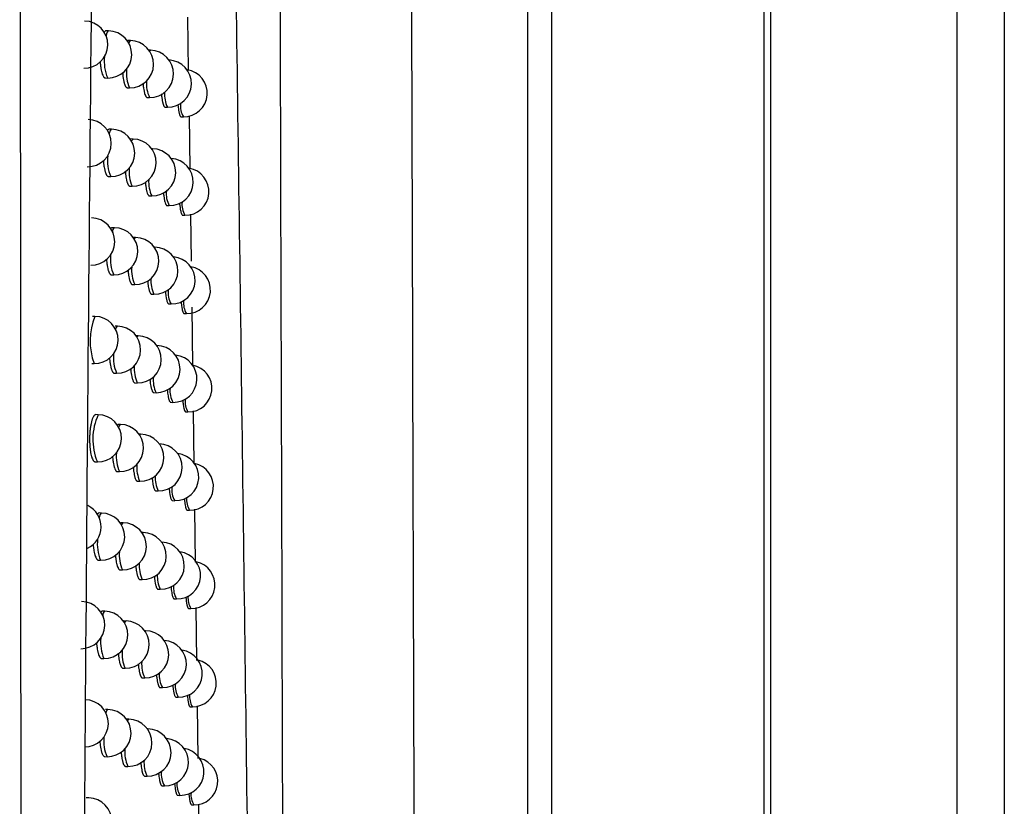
# Model space of a CAD drawing. Header units: millimetres. Extents: x -0.66 to 0.91, y -0.4 to 0.64.
# Tile 73 of 241: x 0.1877 to 0.2086, y 0.0439 to 0.0606. Entities that reach past the tile are written whole.
import ezdxf

# ---------------------------------------------------------------- set-up
doc = ezdxf.new("R2010")
doc.units = ezdxf.units.MM
doc.layers.add('FORMAT', color=7, linetype='Continuous')

msp = doc.modelspace()

# ---------------------------------------------------------------- linework, layer by layer
at = {"layer": 'FORMAT', "color": 7, "linetype": 'Continuous', "lineweight": 25}
for p, q in [((0.203614, 0.324067), (0.203614, -0.03602)), ((0.207571, -0.035976), (0.207571, 0.324024)), ((0.208571, 0.324024), (0.208571, -0.035976)), ((0.203483, 0.021911), (0.203483, 0.136136)), ((0.198474, 0.022126), (0.198474, 0.135921)), ((0.198974, 0.135921), (0.198974, 0.022364)), ((0.191256, 0.060607), (0.191274, 0.059479)), ((0.189583, 0.060319), (0.189531, 0.06032)), ((0.190047, 0.060112), (0.189995, 0.060113)), ((0.190469, 0.059907), (0.190442, 0.059907)), ((0.189517, 0.05932), (0.189565, 0.059319)), ((0.189981, 0.059113), (0.190029, 0.059112)), ((0.190403, 0.058908), (0.190451, 0.058907)), ((0.190783, 0.058703), (0.190831, 0.058702)), ((0.191122, 0.058499), (0.191169, 0.058498)), ((0.19129, 0.05852), (0.191308, 0.057393)), ((0.189647, 0.058232), (0.189596, 0.058233)), ((0.190102, 0.058026), (0.190051, 0.058027)), ((0.190516, 0.05782), (0.190497, 0.05782)), ((0.189582, 0.057233), (0.189629, 0.057232)), ((0.190037, 0.057027), (0.190085, 0.057026)), ((0.19045, 0.056821), (0.190498, 0.05682)), ((0.190823, 0.056616), (0.190871, 0.056615)), ((0.191155, 0.056412), (0.191202, 0.056411)), ((0.191322, 0.056434), (0.191335, 0.055435)), ((0.189711, 0.056146), (0.189659, 0.056147)), ((0.190157, 0.05594), (0.190106, 0.055941)), ((0.190563, 0.055734), (0.190552, 0.055735)), ((0.189645, 0.055147), (0.189693, 0.055146)), ((0.190091, 0.054941), (0.190139, 0.05494)), ((0.190497, 0.054735), (0.190545, 0.054735)), ((0.190862, 0.054531), (0.19091, 0.05453)), ((0.189295, 0.054267), (0.189243, 0.054268)), ((0.191187, 0.054327), (0.191234, 0.054326)), ((0.191348, 0.054463), (0.191365, 0.053224)), ((0.189773, 0.054061), (0.189721, 0.054062)), ((0.190211, 0.053855), (0.190168, 0.053856)), ((0.190608, 0.05365), (0.190606, 0.05365)), ((0.189229, 0.053268), (0.189277, 0.053268)), ((0.189707, 0.053062), (0.189755, 0.053061)), ((0.190145, 0.052856), (0.190193, 0.052855)), ((0.190543, 0.052651), (0.190591, 0.05265)), ((0.190901, 0.052446), (0.190948, 0.052445)), ((0.189365, 0.052183), (0.189313, 0.052184)), ((0.191219, 0.052242), (0.191266, 0.052241)), ((0.191378, 0.052262), (0.191393, 0.05114)), ((0.189834, 0.051977), (0.189783, 0.051977)), ((0.190263, 0.051771), (0.190229, 0.051771)), ((0.1893, 0.051184), (0.189347, 0.051183)), ((0.189768, 0.050978), (0.189816, 0.050977)), ((0.190198, 0.050772), (0.190246, 0.050771)), ((0.190588, 0.050567), (0.190636, 0.050566)), ((0.190939, 0.050362), (0.190986, 0.050361)), ((0.189434, 0.050099), (0.189382, 0.0501)), ((0.191251, 0.050159), (0.191298, 0.050158)), ((0.191406, 0.050178), (0.191421, 0.049058)), ((0.189894, 0.049893), (0.189843, 0.049894)), ((0.190315, 0.049687), (0.190289, 0.049688)), ((0.189369, 0.0491), (0.189416, 0.0491)), ((0.189829, 0.048894), (0.189876, 0.048893)), ((0.19025, 0.048688), (0.190298, 0.048688)), ((0.190632, 0.048483), (0.19068, 0.048483)), ((0.190976, 0.048279), (0.191024, 0.048278)), ((0.189502, 0.048017), (0.189451, 0.048018)), ((0.191282, 0.048076), (0.191329, 0.048075)), ((0.191434, 0.048094), (0.191449, 0.046976)), ((0.189953, 0.04781), (0.189902, 0.047811)), ((0.190366, 0.047605), (0.190348, 0.047605)), ((0.189436, 0.047018), (0.189484, 0.047017)), ((0.189888, 0.046811), (0.189936, 0.046811)), ((0.190301, 0.046606), (0.190349, 0.046605)), ((0.190676, 0.046401), (0.190724, 0.0464)), ((0.191013, 0.046197), (0.191061, 0.046196)), ((0.189569, 0.045935), (0.189517, 0.045936)), ((0.191313, 0.045994), (0.19136, 0.045993)), ((0.191462, 0.046011), (0.191477, 0.044895)), ((0.190012, 0.045729), (0.189964, 0.04573)), ((0.190417, 0.045523), (0.190407, 0.045524)), ((0.189503, 0.044936), (0.189551, 0.044935)), ((0.189946, 0.04473), (0.189994, 0.044729)), ((0.190351, 0.044524), (0.190399, 0.044524)), ((0.190719, 0.04432), (0.190767, 0.044319)), ((0.189163, 0.04406), (0.189111, 0.044061)), ((0.19105, 0.044116), (0.191097, 0.044115)), ((0.191343, 0.043912), (0.19139, 0.043911)), ((0.191489, 0.04393), (0.191504, 0.042815))]:
    msp.add_line(p, q, dxfattribs=at)
at = {"layer": 'FORMAT', "color": 7, "linetype": 'Continuous', "lineweight": 25, "flags": 128}
for points in [[(0.189534, 0.060205), (0.189554, 0.060281), (0.189583, 0.060319), (0.189583, 0.060319)], [(0.190013, 0.060059), (0.190018, 0.060074), (0.190047, 0.060112), (0.190047, 0.060112)], [(0.190452, 0.059893), (0.190469, 0.059907), (0.190469, 0.059907)], [(0.189602, 0.058134), (0.189618, 0.058194), (0.189647, 0.058232), (0.189647, 0.058232)], [(0.190071, 0.057982), (0.190073, 0.057988), (0.190102, 0.058026), (0.190102, 0.058026)], [(0.190503, 0.057813), (0.190516, 0.05782), (0.190516, 0.05782)], [(0.190129, 0.055905), (0.190157, 0.05594), (0.190157, 0.05594)], [(0.190554, 0.055731), (0.190562, 0.055734), (0.190563, 0.055734)], [(0.189734, 0.05399), (0.189744, 0.054023), (0.189773, 0.054061), (0.189773, 0.054061)], [(0.190186, 0.053828), (0.19021, 0.053855), (0.190211, 0.053855)], [(0.190606, 0.053649), (0.190608, 0.05365), (0.190608, 0.05365)], [(0.189798, 0.051917), (0.189805, 0.051938), (0.189834, 0.051977), (0.189834, 0.051977)], [(0.190243, 0.051752), (0.190263, 0.051771), (0.190263, 0.051771)], [(0.189388, 0.049998), (0.189405, 0.050061), (0.189434, 0.050099), (0.189434, 0.050099)], [(0.189861, 0.049844), (0.189865, 0.049855), (0.189894, 0.049893), (0.189894, 0.049893)], [(0.190298, 0.049675), (0.190315, 0.049687), (0.190315, 0.049687)], [(0.189924, 0.047771), (0.189924, 0.047772), (0.189953, 0.04781), (0.189953, 0.04781)], [(0.190354, 0.047598), (0.190366, 0.047605), (0.190366, 0.047605)], [(0.189985, 0.045698), (0.190011, 0.045729), (0.190012, 0.045729)], [(0.190409, 0.045521), (0.190417, 0.045523), (0.190417, 0.045523)]]:
    msp.add_lwpolyline(points, dxfattribs=at)
at = {"layer": 'FORMAT', "color": 7, "linetype": 'Continuous', "lineweight": 25}
for centre, radius, start, end in [((0.189067, 0.060026), 0.0005, 268.978431, 88.978431), ((0.189574, 0.059819), 0.0005, 268.978431, 88.978431), ((0.190038, 0.059612), 0.0005, 268.978431, 88.978431), ((0.19046, 0.059407), 0.0005, 268.978431, 88.978431), ((0.190348, 0.059663), 0.0008558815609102, 172.503003, 203.746553), ((0.19084, 0.059202), 0.0005, 268.978431, 87.221972), ((0.190737, 0.059431), 0.0007766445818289, 174.459461, 204.239189), ((0.191178, 0.058998), 0.0005, 268.978431, 82.129565), ((0.191101, 0.059206), 0.0007150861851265, 176.097182, 204.711286), ((0.191432, 0.058985), 0.0006648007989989, 177.541789, 205.171204), ((0.191563, 0.058731), 0.0004581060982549, 173.871544, 210.58314), ((0.189141, 0.057939), 0.0005, 268.978431, 88.978431), ((0.189638, 0.057732), 0.0005, 268.978431, 88.978431), ((0.190093, 0.057526), 0.0005, 268.978431, 88.978431), ((0.190507, 0.05732), 0.0005, 268.978431, 88.978431), ((0.190394, 0.05757), 0.0008357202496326, 172.988187, 203.861322), ((0.190879, 0.057115), 0.0005, 268.978431, 86.33821), ((0.190779, 0.05734), 0.0007625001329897, 174.825026, 204.339929), ((0.191211, 0.056911), 0.0005, 268.978431, 81.264528), ((0.191138, 0.057116), 0.0007045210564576, 176.391755, 204.801811), ((0.19129, 0.05686), 0.0004852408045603, 172.773895, 210.26178), ((0.191592, 0.056642), 0.0004532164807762, 174.077696, 210.645428), ((0.189214, 0.055853), 0.0005, 268.978431, 88.978431), ((0.189754, 0.056071), 8.65062282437e-05, 120.314719, 185.908155), ((0.189702, 0.055646), 0.0005, 268.978431, 88.978431), ((0.190148, 0.05544), 0.0005, 268.978431, 88.978431), ((0.190554, 0.055235), 0.0005, 268.978431, 88.978431), ((0.19044, 0.055478), 0.0008173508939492, 173.437077, 203.971882), ((0.190919, 0.05503), 0.0005, 268.978431, 85.460516), ((0.190821, 0.05525), 0.0007492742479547, 175.1723, 204.438115), ((0.191243, 0.054826), 0.0005, 268.978431, 80.404015), ((0.191175, 0.055027), 0.0006945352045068, 176.674336, 204.89023), ((0.191323, 0.054772), 0.0004790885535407, 173.016233, 210.331229), ((0.19162, 0.054555), 0.0004485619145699, 174.276495, 210.706068), ((0.190587, 0.053744), 0.0013940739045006, 157.960442, 199.996419), ((0.189286, 0.053768), 0.0005, 268.978431, 88.978431), ((0.189764, 0.053561), 0.0005, 268.978431, 88.978431), ((0.190202, 0.053355), 0.0005, 268.978431, 88.978431), ((0.190599, 0.05315), 0.0005, 268.978431, 88.978431), ((0.190486, 0.053388), 0.0008004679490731, 173.856147, 204.078861), ((0.190957, 0.052945), 0.0005, 268.978431, 84.588592), ((0.191275, 0.052741), 0.0005, 268.978431, 79.547832), ((0.190863, 0.053161), 0.0007368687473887, 175.503167, 204.533899), ((0.191212, 0.052939), 0.0006850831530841, 176.945725, 204.976594), ((0.191357, 0.052685), 0.000473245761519, 173.249818, 210.398977), ((0.191648, 0.052469), 0.0004441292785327, 174.468202, 210.765076), ((0.190473, 0.051663), 0.0012234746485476, 154.856983, 203.099878), ((0.189356, 0.051683), 0.0005, 268.978431, 88.978431), ((0.189825, 0.051477), 0.0005, 268.978431, 88.978431), ((0.190255, 0.051271), 0.0005, 268.978431, 88.978431), ((0.190645, 0.051066), 0.0005, 268.978431, 88.978431), ((0.190532, 0.051298), 0.0007848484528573, 174.250019, 204.182691), ((0.190995, 0.050861), 0.0005, 268.978431, 83.722155), ((0.191307, 0.050658), 0.0005, 268.978431, 78.6958), ((0.190905, 0.051073), 0.000725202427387, 175.819157, 204.627398), ((0.191248, 0.050852), 0.0006761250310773, 177.206612, 205.060942), ((0.191389, 0.050599), 0.0004676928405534, 173.47503, 210.465045), ((0.191676, 0.050383), 0.0004399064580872, 174.653064, 210.822468), ((0.188926, 0.049807), 0.0005, 295.025581, 63.789924), ((0.189425, 0.049599), 0.0005, 268.978431, 88.978431), ((0.189885, 0.049393), 0.0005, 268.978431, 88.978431), ((0.190306, 0.049187), 0.0005, 268.978431, 88.978431), ((0.190185, 0.049439), 0.000840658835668, 172.868654, 203.832589), ((0.190689, 0.048983), 0.0005, 268.978431, 87.523361), ((0.190579, 0.04921), 0.0007703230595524, 174.622125, 204.283682), ((0.191033, 0.048778), 0.0005, 268.978431, 82.860945), ((0.191338, 0.048575), 0.0005, 268.978431, 77.847759), ((0.190946, 0.048986), 0.0007142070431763, 176.121527, 204.718703), ((0.191284, 0.048766), 0.0006676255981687, 177.457601, 205.14331), ((0.191422, 0.048513), 0.0004624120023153, 173.692216, 210.52945), ((0.189003, 0.047724), 0.0005, 268.978431, 88.978431), ((0.191703, 0.048298), 0.0004358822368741, 174.831311, 210.878262), ((0.189547, 0.04794), 8.89772739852e-05, 120.477365, 186.767143), ((0.189493, 0.047517), 0.0005, 268.978431, 88.978431), ((0.189945, 0.047311), 0.0005, 268.978431, 88.978431), ((0.190358, 0.047105), 0.0005, 268.978431, 88.978431), ((0.190236, 0.04735), 0.0008220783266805, 173.320881, 203.942862), ((0.190733, 0.0469), 0.0005, 268.978431, 86.64971), ((0.190625, 0.047123), 0.0007567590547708, 174.9751, 204.382064), ((0.19107, 0.046696), 0.0005, 268.978431, 82.004721), ((0.191369, 0.046493), 0.0005, 268.978431, 77.003561), ((0.190988, 0.0469), 0.0007038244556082, 176.411334, 204.807887), ((0.191145, 0.046646), 0.0004874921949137, 172.686114, 210.236835), ((0.191454, 0.046429), 0.0004573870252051, 173.901692, 210.592211), ((0.189079, 0.045642), 0.0005, 268.978431, 88.978431), ((0.191731, 0.046215), 0.0004320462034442, 175.003161, 210.932476), ((0.189609, 0.045865), 8.0078329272e-05, 119.832695, 183.481301), ((0.18956, 0.045435), 0.0005, 268.978431, 88.978431), ((0.190003, 0.045229), 0.0005, 268.978431, 88.978431), ((0.190408, 0.045023), 0.0005, 268.978431, 88.978431), ((0.190286, 0.045263), 0.0008050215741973, 173.742462, 204.049482), ((0.190776, 0.044819), 0.0005, 268.978431, 85.782242), ((0.190671, 0.045037), 0.0007440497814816, 175.311016, 204.478008), ((0.191106, 0.044615), 0.0005, 268.978431, 81.15326), ((0.191399, 0.044411), 0.0005, 268.978431, 76.163077), ((0.191028, 0.044816), 0.0006940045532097, 176.68947, 204.895009), ((0.191182, 0.044562), 0.0004813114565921, 172.928252, 210.305916), ((0.191486, 0.044346), 0.0004526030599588, 174.103751, 210.653344), ((0.189154, 0.04356), 0.0005, 268.978431, 88.978431), ((0.191758, 0.044132), 0.0004283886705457, 175.168822, 210.985128)]:
    msp.add_arc(centre, radius, start, end, dxfattribs=at)
for points, knots in [([(0.1958452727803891, 0.1341201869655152), (0.195867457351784, 0.1217911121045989), (0.1959118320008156, 0.0971299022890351), (0.1960024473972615, 0.0602975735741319), (0.196078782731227, 0.0358944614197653), (0.1961169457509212, 0.0236943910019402)], [0, 0, 0, 0, 0.3333052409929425, 0.6666932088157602, 1, 1, 1, 1]), ([(0.1933480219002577, 0.0217882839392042), (0.1933383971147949, 0.0246374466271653), (0.1932891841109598, 0.039205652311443), (0.1932091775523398, 0.0655934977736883), (0.1931469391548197, 0.0897799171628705), (0.1931180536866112, 0.1021753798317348), (0.1931167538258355, 0.1027331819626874)], [0, 0, 0, 0, 0.1061557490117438, 0.5427906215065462, 0.979425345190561, 1, 1, 1, 1]), ([(0.1927901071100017, 0.0213730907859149), (0.1927143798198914, 0.0279605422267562), (0.1925628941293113, 0.0411381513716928), (0.1922969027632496, 0.0610178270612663), (0.1919990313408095, 0.0809722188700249), (0.1917604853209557, 0.0943342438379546), (0.1916411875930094, 0.1010166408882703)], [0, 0, 0, 0, 0.2497424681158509, 0.499587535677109, 0.7497419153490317, 1, 1, 1, 1]), ([(0.1877643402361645, -0.0007072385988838), (0.1877633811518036, 0.0003401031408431), (0.18775543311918, 0.0090195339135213), (0.1877418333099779, 0.0253356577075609), (0.1877256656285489, 0.0482474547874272), (0.1877123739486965, 0.071167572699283), (0.1877042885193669, 0.0884573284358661), (0.1877004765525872, 0.0981058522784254), (0.1876996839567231, 0.1001120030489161)], [0, 0, 0, 0, 0.0311834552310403, 0.2584205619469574, 0.4856768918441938, 0.7129909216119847, 0.9403241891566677, 1, 1, 1, 1]), ([(0.1896683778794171, 0.0974178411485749), (0.1895188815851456, 0.0864929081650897), (0.189219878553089, 0.0646422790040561), (0.1889767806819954, 0.0318604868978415), (0.1889076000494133, 0.0100233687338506), (0.1888730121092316, -0.0008944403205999)], [0, 0, 0, 0, 0.3333330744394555, 0.666689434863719, 1, 1, 1, 1]), ([(0.1895310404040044, 0.0603191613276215), (0.1895298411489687, 0.0603192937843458), (0.1895251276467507, 0.0603198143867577), (0.1895100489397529, 0.0603145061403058), (0.1894956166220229, 0.0603029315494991), (0.1894854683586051, 0.0602855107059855), (0.1894850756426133, 0.0602848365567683)], [0, 0, 0, 0, 0.0777689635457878, 0.3056599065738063, 0.973130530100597, 0.9999999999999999, 0.9999999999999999, 0.9999999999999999, 0.9999999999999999]), ([(0.1894047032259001, 0.0596630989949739), (0.1894067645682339, 0.0596378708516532), (0.1894099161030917, 0.0595993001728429), (0.1894162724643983, 0.0595518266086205), (0.1894236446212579, 0.0595058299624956), (0.1894324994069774, 0.0594640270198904), (0.1894425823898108, 0.0594274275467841), (0.1894534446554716, 0.059394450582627), (0.1894653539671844, 0.0593672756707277), (0.1894780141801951, 0.059346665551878), (0.1894878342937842, 0.0593345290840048), (0.1894978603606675, 0.0593259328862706), (0.1895077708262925, 0.0593206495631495), (0.1895143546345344, 0.0593200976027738), (0.1895174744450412, 0.0593198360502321)], [0, 0, 0, 0, 0.1290354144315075, 0.197279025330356, 0.2635642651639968, 0.3976488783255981, 0.4660780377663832, 0.5326932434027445, 0.6674452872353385, 0.7362159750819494, 0.8031436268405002, 0.8705374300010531, 0.9386527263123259, 1, 1, 1, 1]), ([(0.1898806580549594, 0.0594348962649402), (0.1898819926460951, 0.0594169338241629), (0.1898843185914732, 0.0593856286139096), (0.1898893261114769, 0.0593449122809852), (0.1898959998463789, 0.059298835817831), (0.1899040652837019, 0.059257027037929), (0.1899132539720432, 0.0592204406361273), (0.1899231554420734, 0.0591875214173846), (0.1899340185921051, 0.059160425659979), (0.1899455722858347, 0.0591399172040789), (0.1899545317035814, 0.0591278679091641), (0.1899636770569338, 0.0591193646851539), (0.1899726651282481, 0.0591141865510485), (0.1899786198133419, 0.0591136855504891), (0.1899814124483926, 0.0591134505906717)], [0, 0, 0, 0, 0.0957603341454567, 0.1668925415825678, 0.2359094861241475, 0.3755245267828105, 0.4467817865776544, 0.51601700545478, 0.6560737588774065, 0.7275573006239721, 0.7969936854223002, 0.8669145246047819, 0.9375854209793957, 1, 1, 1, 1]), ([(0.1903139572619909, 0.059207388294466), (0.1903146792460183, 0.0591967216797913), (0.1903163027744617, 0.0591727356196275), (0.1903201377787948, 0.0591388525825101), (0.1903261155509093, 0.0590926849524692), (0.1903334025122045, 0.0590508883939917), (0.1903417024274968, 0.0590143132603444), (0.1903506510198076, 0.0589814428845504), (0.1903604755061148, 0.0589544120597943), (0.1903709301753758, 0.0589339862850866), (0.1903790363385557, 0.0589220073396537), (0.1903873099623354, 0.0589135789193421), (0.1903954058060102, 0.0589084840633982), (0.1904007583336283, 0.05890802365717), (0.1904032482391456, 0.0589078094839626)], [0, 0, 0, 0, 0.0594334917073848, 0.133648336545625, 0.2055972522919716, 0.3511471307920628, 0.4254380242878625, 0.4975138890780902, 0.6433208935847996, 0.717743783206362, 0.7899306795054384, 0.8626218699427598, 0.9360940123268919, 1, 1, 1, 1]), ([(0.1907048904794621, 0.0589805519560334), (0.190705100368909, 0.0589771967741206), (0.1907061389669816, 0.0589605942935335), (0.1907089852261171, 0.0589336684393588), (0.1907142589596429, 0.0588873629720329), (0.1907207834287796, 0.058845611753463), (0.1907281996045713, 0.0588090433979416), (0.1907362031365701, 0.0587762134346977), (0.1907449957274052, 0.0587492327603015), (0.1907543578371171, 0.0587288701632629), (0.1907616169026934, 0.0587169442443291), (0.1907690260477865, 0.0587085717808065), (0.190776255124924, 0.058703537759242), (0.1907810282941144, 0.0587031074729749), (0.1907832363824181, 0.0587029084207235)], [0, 0, 0, 0, 0.0196334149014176, 0.0971522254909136, 0.172259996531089, 0.3242028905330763, 0.4017602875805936, 0.4769261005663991, 0.6289867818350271, 0.7066049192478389, 0.7818155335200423, 0.8575520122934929, 0.9341029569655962, 1, 1, 1, 1]), ([(0.1910539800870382, 0.0587545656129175), (0.1910546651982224, 0.0587459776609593), (0.1910563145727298, 0.0587253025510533), (0.1910607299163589, 0.0586831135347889), (0.1910664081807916, 0.0586411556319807), (0.1910729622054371, 0.05860463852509), (0.1910782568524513, 0.0585800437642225), (0.1910838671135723, 0.0585584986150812), (0.1910898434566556, 0.0585398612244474), (0.1910981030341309, 0.0585195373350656), (0.1911068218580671, 0.0585060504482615), (0.1911154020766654, 0.0584993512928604), (0.1911196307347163, 0.0584989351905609), (0.1911215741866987, 0.058498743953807)], [0, 0, 0, 0, 0.0558559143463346, 0.1344706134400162, 0.2935097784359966, 0.3746915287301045, 0.4533201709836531, 0.5324986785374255, 0.6125287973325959, 0.6937254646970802, 0.8508345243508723, 0.9314449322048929, 1, 1, 1, 1]), ([(0.1895955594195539, 0.0582323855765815), (0.1895943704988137, 0.0582325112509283), (0.1895897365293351, 0.0582330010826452), (0.18957605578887, 0.0582288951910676), (0.1895638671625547, 0.0582141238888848), (0.1895550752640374, 0.0582034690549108)], [0, 0, 0, 0, 0.0877371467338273, 0.3419666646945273, 1, 1, 1, 1]), ([(0.1894717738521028, 0.0575713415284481), (0.1894736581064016, 0.0575477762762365), (0.1894766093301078, 0.0575108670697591), (0.1894826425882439, 0.0574649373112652), (0.1894898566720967, 0.0574189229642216), (0.189498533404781, 0.0573771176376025), (0.1895084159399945, 0.0573405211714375), (0.1895190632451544, 0.057307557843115), (0.1895307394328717, 0.0572804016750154), (0.1895431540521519, 0.0572598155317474), (0.1895527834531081, 0.0572476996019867), (0.189562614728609, 0.0572391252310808), (0.1895723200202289, 0.0572338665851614), (0.1895787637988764, 0.0572333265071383), (0.1895818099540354, 0.0572330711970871)], [0, 0, 0, 0, 0.121654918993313, 0.1905426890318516, 0.2574357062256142, 0.3927508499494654, 0.46180934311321, 0.5290057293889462, 0.6649345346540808, 0.7343070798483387, 0.8017899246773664, 0.8697429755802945, 0.9384238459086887, 1, 1, 1, 1]), ([(0.1899385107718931, 0.0573436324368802), (0.1899397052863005, 0.0573272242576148), (0.1899418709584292, 0.0572974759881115), (0.1899466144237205, 0.0572582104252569), (0.1899531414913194, 0.0572121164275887), (0.1899610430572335, 0.0571703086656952), (0.189970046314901, 0.0571337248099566), (0.1899797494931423, 0.0571008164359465), (0.1899903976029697, 0.0570737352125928), (0.1900017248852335, 0.057053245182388), (0.1900105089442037, 0.0570412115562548), (0.1900194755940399, 0.0570327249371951), (0.1900282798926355, 0.0570275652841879), (0.1900341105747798, 0.0570270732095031), (0.1900368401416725, 0.0570268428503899)], [0, 0, 0, 0, 0.0882775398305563, 0.1600484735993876, 0.2296715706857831, 0.3705136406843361, 0.4423981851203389, 0.512218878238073, 0.6534608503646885, 0.725550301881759, 0.7955521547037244, 0.8660425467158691, 0.9372893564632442, 1, 1, 1, 1]), ([(0.1903633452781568, 0.0571166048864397), (0.1903639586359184, 0.0571073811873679), (0.1903654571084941, 0.0570848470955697), (0.1903690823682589, 0.0570523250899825), (0.1903749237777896, 0.0570061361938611), (0.1903820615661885, 0.056964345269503), (0.1903901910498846, 0.0569277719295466), (0.1903989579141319, 0.0568949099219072), (0.1904085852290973, 0.0568678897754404), (0.1904188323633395, 0.0568474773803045), (0.1904267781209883, 0.056835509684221), (0.190434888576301, 0.0568270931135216), (0.190442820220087, 0.056822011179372), (0.1904480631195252, 0.0568215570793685), (0.1904504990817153, 0.0568213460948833)], [0, 0, 0, 0, 0.0518667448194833, 0.1267138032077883, 0.1992659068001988, 0.346036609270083, 0.4209513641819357, 0.4936154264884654, 0.6406129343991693, 0.715644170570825, 0.7884050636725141, 0.8616743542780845, 0.9357309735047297, 1, 1, 1, 1]), ([(0.1907465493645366, 0.0568902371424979), (0.1907466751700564, 0.056888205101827), (0.1907476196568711, 0.0568729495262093), (0.1907503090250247, 0.0568473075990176), (0.1907554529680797, 0.0568009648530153), (0.1907618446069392, 0.0567592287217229), (0.1907691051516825, 0.0567226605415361), (0.1907769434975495, 0.056689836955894), (0.1907855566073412, 0.0566628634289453), (0.1907947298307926, 0.0566425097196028), (0.1908018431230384, 0.0566305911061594), (0.1908091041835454, 0.0566222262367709), (0.190816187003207, 0.056617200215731), (0.1908208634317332, 0.0566167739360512), (0.190823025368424, 0.0566165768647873)], [0, 0, 0, 0, 0.0120081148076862, 0.0901511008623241, 0.1658573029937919, 0.319011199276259, 0.3971871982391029, 0.4729418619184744, 0.626194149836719, 0.7044209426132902, 0.7802118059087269, 0.8565326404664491, 0.933674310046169, 1, 1, 1, 1]), ([(0.1910887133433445, 0.056664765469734), (0.1910892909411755, 0.0566573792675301), (0.1910908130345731, 0.0566379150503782), (0.1910950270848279, 0.056596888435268), (0.191100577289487, 0.0565549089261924), (0.1911085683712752, 0.0565094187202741), (0.1911157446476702, 0.0564783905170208), (0.1911235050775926, 0.0564536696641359), (0.1911316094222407, 0.0564333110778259), (0.1911401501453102, 0.0564198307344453), (0.191148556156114, 0.0564131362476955), (0.1911526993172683, 0.0564127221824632), (0.1911546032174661, 0.0564125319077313)], [0, 0, 0, 0, 0.0484629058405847, 0.1277100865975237, 0.2880289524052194, 0.3698641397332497, 0.5282163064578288, 0.6094641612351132, 0.6913095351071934, 0.8496667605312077, 0.9309176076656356, 1, 1, 1, 1]), ([(0.1896589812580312, 0.0561464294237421), (0.1896578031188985, 0.0561465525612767), (0.1896532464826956, 0.0561470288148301), (0.189641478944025, 0.0561436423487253), (0.1896311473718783, 0.0561309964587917), (0.1896241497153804, 0.0561224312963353)], [0, 0, 0, 0, 0.1011463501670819, 0.3911992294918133, 1, 1, 1, 1]), ([(0.1895376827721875, 0.0554804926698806), (0.1895393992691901, 0.0554585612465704), (0.1895421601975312, 0.0554232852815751), (0.1895478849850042, 0.055378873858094), (0.189554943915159, 0.0553328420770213), (0.1895634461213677, 0.0552910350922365), (0.1895731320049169, 0.0552544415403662), (0.1895835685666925, 0.0552214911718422), (0.189595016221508, 0.0551943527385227), (0.1896071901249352, 0.0551737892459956), (0.1896166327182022, 0.0551616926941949), (0.1896262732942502, 0.0551531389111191), (0.1896357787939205, 0.0551479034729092), (0.1896420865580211, 0.0551473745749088), (0.1896450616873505, 0.0551471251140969)], [0, 0, 0, 0, 0.114269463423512, 0.1837986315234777, 0.251297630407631, 0.3878396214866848, 0.4575255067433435, 0.5253026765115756, 0.6624073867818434, 0.7323812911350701, 0.8004203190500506, 0.8689336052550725, 0.9381810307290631, 1, 1, 1, 1]), ([(0.1899953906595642, 0.0552532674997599), (0.1899964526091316, 0.0552383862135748), (0.189998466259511, 0.0552101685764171), (0.1900029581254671, 0.0551723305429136), (0.1900093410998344, 0.0551262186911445), (0.1900170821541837, 0.055084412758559), (0.1900259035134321, 0.0550478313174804), (0.1900354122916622, 0.0550149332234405), (0.1900458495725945, 0.0549878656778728), (0.1900569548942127, 0.0549673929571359), (0.1900655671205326, 0.05495537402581), (0.1900743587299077, 0.0549469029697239), (0.1900829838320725, 0.0549417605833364), (0.1900886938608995, 0.0549412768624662), (0.1900913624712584, 0.0549410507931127)], [0, 0, 0, 0, 0.0807947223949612, 0.1532015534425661, 0.2234288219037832, 0.3654938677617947, 0.4380035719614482, 0.5084090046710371, 0.650834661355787, 0.7235291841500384, 0.7940970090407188, 0.8651574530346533, 0.9369806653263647, 1, 1, 1, 1]), ([(0.1904119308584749, 0.0550267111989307), (0.1904124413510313, 0.0550189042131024), (0.190413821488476, 0.0549977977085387), (0.1904172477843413, 0.0549666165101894), (0.1904229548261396, 0.0549204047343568), (0.1904299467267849, 0.054878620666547), (0.1904379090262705, 0.0548420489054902), (0.1904464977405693, 0.0548091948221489), (0.1904559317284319, 0.0547821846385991), (0.1904659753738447, 0.0547617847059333), (0.1904737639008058, 0.0547498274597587), (0.1904817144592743, 0.0547414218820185), (0.1904894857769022, 0.054736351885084), (0.1904946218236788, 0.0547359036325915), (0.1904970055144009, 0.0547356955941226)], [0, 0, 0, 0, 0.0443055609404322, 0.1197818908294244, 0.1929349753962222, 0.3409219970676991, 0.4164582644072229, 0.4897094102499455, 0.6378951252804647, 0.7135334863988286, 0.786868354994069, 0.8607157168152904, 0.9353567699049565, 1, 1, 1, 1]), ([(0.1907875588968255, 0.0548008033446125), (0.1907876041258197, 0.0548000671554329), (0.190788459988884, 0.0547861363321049), (0.1907910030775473, 0.0547617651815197), (0.1907960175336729, 0.0547153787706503), (0.1908022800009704, 0.0546736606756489), (0.1908093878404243, 0.0546370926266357), (0.1908170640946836, 0.0546042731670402), (0.1908255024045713, 0.0545773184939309), (0.1908366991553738, 0.054551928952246), (0.1908461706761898, 0.0545384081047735), (0.1908554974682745, 0.0545316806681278), (0.1908600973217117, 0.0545312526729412), (0.1908622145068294, 0.0545310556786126)], [0, 0, 0, 0, 0.0043951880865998, 0.0831696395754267, 0.1594818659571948, 0.3138620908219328, 0.3926644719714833, 0.4690165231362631, 0.6234776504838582, 0.7023218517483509, 0.8549278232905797, 0.9332272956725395, 1, 1, 1, 1]), ([(0.1911229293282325, 0.0545758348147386), (0.1911234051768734, 0.054569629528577), (0.1911248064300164, 0.0545513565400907), (0.1911288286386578, 0.0545114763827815), (0.1911342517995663, 0.0544694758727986), (0.1911420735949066, 0.0544239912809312), (0.1911490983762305, 0.0543929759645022), (0.1911566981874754, 0.0543682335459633), (0.1911666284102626, 0.0543428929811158), (0.1911769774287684, 0.0543282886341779), (0.1911852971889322, 0.0543273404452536), (0.1911871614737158, 0.0543271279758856)], [0, 0, 0, 0, 0.0410856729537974, 0.1209868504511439, 0.2826289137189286, 0.3651397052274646, 0.5247910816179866, 0.6067056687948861, 0.6892227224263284, 0.9303612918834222, 1, 1, 1, 1]), ([(0.1896024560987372, 0.0533905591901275), (0.1896040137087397, 0.0533702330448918), (0.1896065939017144, 0.0533365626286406), (0.1896120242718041, 0.053293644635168), (0.1896189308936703, 0.053247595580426), (0.1896272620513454, 0.0532057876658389), (0.1896367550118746, 0.0531691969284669), (0.1896469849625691, 0.0531362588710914), (0.1896582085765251, 0.053109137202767), (0.1896701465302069, 0.053088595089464), (0.1896794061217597, 0.053076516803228), (0.1896888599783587, 0.0530679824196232), (0.1896981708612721, 0.0530627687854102), (0.189704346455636, 0.0530622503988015), (0.1897072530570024, 0.0530620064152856)], [0, 0, 0, 0, 0.1068803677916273, 0.1770481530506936, 0.2451512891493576, 0.3829163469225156, 0.4532276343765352, 0.5215851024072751, 0.659864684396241, 0.7304393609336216, 0.7990354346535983, 0.8681098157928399, 0.9379246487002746, 1, 1, 1, 1]), ([(0.1900513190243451, 0.0531638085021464), (0.1900522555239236, 0.0531504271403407), (0.1900541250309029, 0.0531237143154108), (0.190058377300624, 0.0530872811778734), (0.1900646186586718, 0.0530411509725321), (0.1900722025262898, 0.0529993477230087), (0.1900808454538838, 0.0529627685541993), (0.1900901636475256, 0.0529298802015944), (0.1901003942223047, 0.0529028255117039), (0.1901112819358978, 0.052882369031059), (0.1901197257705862, 0.0528703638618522), (0.190128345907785, 0.0528619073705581), (0.1901367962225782, 0.0528567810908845), (0.1901423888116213, 0.0528563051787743), (0.1901449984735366, 0.0528560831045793)], [0, 0, 0, 0, 0.0733132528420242, 0.1463531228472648, 0.217182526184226, 0.3604663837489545, 0.4335990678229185, 0.5045884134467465, 0.6481960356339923, 0.7214946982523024, 0.7926288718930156, 0.8642597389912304, 0.9366597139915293, 1, 1, 1, 1]), ([(0.1904597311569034, 0.0529377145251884), (0.1904601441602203, 0.0529312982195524), (0.1904614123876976, 0.0529115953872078), (0.1904646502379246, 0.0528817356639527), (0.1904702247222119, 0.0528354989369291), (0.1904770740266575, 0.0527937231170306), (0.1904848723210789, 0.0527571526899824), (0.1904932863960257, 0.0527243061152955), (0.1905025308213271, 0.0526973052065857), (0.1905123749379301, 0.052676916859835), (0.1905200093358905, 0.0526649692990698), (0.1905278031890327, 0.0526565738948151), (0.190535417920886, 0.0526515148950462), (0.1905404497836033, 0.0526510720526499), (0.1905427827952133, 0.0526508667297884)], [0, 0, 0, 0, 0.0367513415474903, 0.1128539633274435, 0.1866057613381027, 0.3358044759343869, 0.411959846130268, 0.4857968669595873, 0.6351683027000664, 0.7114124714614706, 0.7853211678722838, 0.8597464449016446, 0.9349717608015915, 1, 1, 1, 1]), ([(0.1908279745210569, 0.0527122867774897), (0.1908289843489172, 0.0527003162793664), (0.1908310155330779, 0.0526762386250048), (0.1908360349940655, 0.0526307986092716), (0.1908420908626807, 0.0525888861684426), (0.1908490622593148, 0.0525523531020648), (0.1908565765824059, 0.05251953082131), (0.1908648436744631, 0.0524925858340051), (0.1908758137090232, 0.0524672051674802), (0.1908850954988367, 0.0524536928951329), (0.1908942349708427, 0.0524469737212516), (0.1908987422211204, 0.0524465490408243), (0.1909008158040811, 0.0524463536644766)], [0, 0, 0, 0, 0.0760490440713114, 0.1529662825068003, 0.3085707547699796, 0.3879984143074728, 0.4649477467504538, 0.6206174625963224, 0.7000789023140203, 0.8538647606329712, 0.9327697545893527, 1, 1, 1, 1]), ([(0.1911566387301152, 0.0524877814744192), (0.1911570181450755, 0.0524827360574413), (0.1911583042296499, 0.0524656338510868), (0.1911610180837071, 0.0524383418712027), (0.1911647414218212, 0.0524060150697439), (0.1911689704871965, 0.0523758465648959), (0.1911750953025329, 0.0523393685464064), (0.1911819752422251, 0.052308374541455), (0.191189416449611, 0.0522836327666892), (0.1911991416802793, 0.0522582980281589), (0.1912092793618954, 0.0522436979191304), (0.1912174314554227, 0.0522427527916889), (0.1912192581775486, 0.0522425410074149)], [0, 0, 0, 0, 0.0336901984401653, 0.1141980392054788, 0.1952689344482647, 0.2772118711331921, 0.3603493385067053, 0.5212068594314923, 0.6037403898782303, 0.6868809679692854, 0.9298362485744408, 1, 1, 1, 1]), ([(0.1893132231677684, 0.0521835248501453), (0.1893120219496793, 0.0521836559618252), (0.1893072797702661, 0.0521841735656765), (0.1892955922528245, 0.0521802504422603), (0.1892816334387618, 0.0521696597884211), (0.1892680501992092, 0.0521517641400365), (0.1892580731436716, 0.0521349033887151), (0.1892484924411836, 0.0521148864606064), (0.1892393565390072, 0.0520919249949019), (0.1892305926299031, 0.0520657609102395), (0.1892224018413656, 0.0520368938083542), (0.1892123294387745, 0.0519952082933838), (0.1892035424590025, 0.0519488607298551), (0.189196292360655, 0.0518989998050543), (0.189190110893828, 0.0518472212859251), (0.1891855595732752, 0.0517928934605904), (0.1891827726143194, 0.0517373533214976), (0.1891811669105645, 0.0516814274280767), (0.1891813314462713, 0.0516252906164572), (0.1891832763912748, 0.05157031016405), (0.1891863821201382, 0.0515164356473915), (0.189191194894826, 0.0514646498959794), (0.1891976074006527, 0.0514162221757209), (0.18920504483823, 0.0513702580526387), (0.1892139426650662, 0.051328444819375), (0.1892240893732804, 0.0512918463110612), (0.1892350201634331, 0.0512588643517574), (0.1892470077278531, 0.051231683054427), (0.1892597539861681, 0.0512110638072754), (0.1892696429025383, 0.0511989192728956), (0.1892797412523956, 0.0511903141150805), (0.1892897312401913, 0.0511850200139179), (0.189296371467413, 0.0511844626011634), (0.1892995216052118, 0.051184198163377)], [0, 0, 0, 0, 0.0093213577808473, 0.0367989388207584, 0.0900856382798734, 0.1174272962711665, 0.1449707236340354, 0.1716131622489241, 0.1984429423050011, 0.2255636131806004, 0.2530833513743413, 0.279617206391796, 0.333301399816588, 0.3607113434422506, 0.3871035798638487, 0.4405002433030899, 0.4677617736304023, 0.494047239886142, 0.5472246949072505, 0.5743702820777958, 0.6006362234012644, 0.6537704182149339, 0.6808895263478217, 0.707232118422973, 0.7605189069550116, 0.7877132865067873, 0.8141906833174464, 0.8677501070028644, 0.8950839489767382, 0.9216900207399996, 0.9484813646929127, 0.9755594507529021, 1, 1, 1, 1]), ([(0.1896661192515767, 0.0513015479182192), (0.1896675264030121, 0.0512827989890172), (0.1896699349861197, 0.0512507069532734), (0.1896750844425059, 0.0512092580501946), (0.189681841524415, 0.051163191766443), (0.1896900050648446, 0.0511213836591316), (0.1896993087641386, 0.0510847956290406), (0.1897093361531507, 0.0510518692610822), (0.1897203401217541, 0.0510247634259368), (0.18973204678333, 0.0510042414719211), (0.1897411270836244, 0.0509921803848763), (0.1897503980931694, 0.0509836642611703), (0.1897595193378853, 0.050978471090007), (0.1897655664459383, 0.0509779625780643), (0.1897684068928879, 0.0509777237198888)], [0, 0, 0, 0, 0.0994889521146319, 0.1702925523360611, 0.2389979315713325, 0.3779821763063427, 0.4489168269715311, 0.5178540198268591, 0.657307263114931, 0.7284820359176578, 0.7976358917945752, 0.867272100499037, 0.9376550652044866, 1, 1, 1, 1]), ([(0.1901063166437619, 0.0510752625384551), (0.1901071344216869, 0.0510633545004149), (0.1901088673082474, 0.0510381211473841), (0.1901128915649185, 0.0510030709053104), (0.1901189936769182, 0.0509569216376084), (0.1901264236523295, 0.0509151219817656), (0.1901348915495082, 0.0508785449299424), (0.1901440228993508, 0.0508456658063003), (0.1901540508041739, 0.0508186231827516), (0.1901647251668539, 0.0507981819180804), (0.1901730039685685, 0.0507861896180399), (0.1901814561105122, 0.0507777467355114), (0.1901897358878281, 0.0507726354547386), (0.1901952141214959, 0.0507721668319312), (0.1901977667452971, 0.050771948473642)], [0, 0, 0, 0, 0.0658344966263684, 0.139504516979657, 0.2109339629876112, 0.3554323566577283, 0.4291857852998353, 0.5007581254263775, 0.6455458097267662, 0.7194475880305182, 0.7911483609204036, 0.8633498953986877, 0.9363268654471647, 0.9999999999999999, 0.9999999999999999, 0.9999999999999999, 0.9999999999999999]), ([(0.1905067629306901, 0.0508496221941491), (0.1905070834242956, 0.050844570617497), (0.1905082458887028, 0.0508262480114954), (0.1905113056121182, 0.0507976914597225), (0.1905167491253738, 0.0507514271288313), (0.1905234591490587, 0.0507096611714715), (0.1905310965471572, 0.0506730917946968), (0.1905393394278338, 0.0506402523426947), (0.1905483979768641, 0.0506132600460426), (0.1905580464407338, 0.0505928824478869), (0.190565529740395, 0.0505809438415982), (0.190573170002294, 0.0505725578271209), (0.1905806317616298, 0.0505675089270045), (0.19058556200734, 0.050567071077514), (0.1905878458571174, 0.0505668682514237)], [0, 0, 0, 0, 0.0292054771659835, 0.1059313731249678, 0.1802795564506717, 0.3306852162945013, 0.407457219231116, 0.4818788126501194, 0.6324332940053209, 0.709281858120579, 0.7837641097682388, 0.8587670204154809, 0.9345763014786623, 0.9999999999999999, 0.9999999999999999, 0.9999999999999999, 0.9999999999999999]), ([(0.190867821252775, 0.0506247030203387), (0.1908687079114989, 0.0506139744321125), (0.1908705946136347, 0.0505911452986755), (0.1908753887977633, 0.0505468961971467), (0.1908813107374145, 0.0505049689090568), (0.1908881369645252, 0.0504684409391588), (0.1908954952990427, 0.0504356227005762), (0.1909035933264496, 0.0504086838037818), (0.1909143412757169, 0.0503833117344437), (0.1909234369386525, 0.0503698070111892), (0.1909323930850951, 0.0503630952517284), (0.1909368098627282, 0.0503626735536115), (0.1909388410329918, 0.0503624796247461)], [0, 0, 0, 0, 0.0687448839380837, 0.1462807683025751, 0.3031370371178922, 0.3832039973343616, 0.4607651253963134, 0.6176727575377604, 0.6977663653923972, 0.8527628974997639, 0.9322891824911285, 1, 1, 1, 1]), ([(0.191189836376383, 0.050400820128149), (0.1911901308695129, 0.050396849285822), (0.1911922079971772, 0.0503688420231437), (0.1911961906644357, 0.0503322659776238), (0.1912016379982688, 0.0502921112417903), (0.1912076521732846, 0.0502556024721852), (0.1912143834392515, 0.0502245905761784), (0.1912216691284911, 0.0501998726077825), (0.1912274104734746, 0.0501845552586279), (0.1912333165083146, 0.0501726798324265), (0.19123934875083, 0.0501643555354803), (0.1912452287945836, 0.0501593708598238), (0.1912491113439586, 0.0501589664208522), (0.1912509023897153, 0.0501587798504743)], [0, 0, 0, 0, 0.0267521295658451, 0.18868891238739, 0.2717760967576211, 0.3554743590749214, 0.5174121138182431, 0.6004999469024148, 0.6841989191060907, 0.7652476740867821, 0.8468633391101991, 0.9293570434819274, 1, 1, 1, 1]), ([(0.1893824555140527, 0.0500999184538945), (0.1893812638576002, 0.050100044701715), (0.189376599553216, 0.0501005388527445), (0.1893623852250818, 0.050096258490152), (0.189349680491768, 0.0500809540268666), (0.1893403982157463, 0.0500697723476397)], [0, 0, 0, 0, 0.0846184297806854, 0.3312079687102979, 1, 1, 1, 1]), ([(0.1892576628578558, 0.0494399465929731), (0.1892595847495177, 0.0494160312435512), (0.1892625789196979, 0.0493787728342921), (0.1892686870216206, 0.0493325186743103), (0.1892759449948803, 0.049286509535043), (0.1892846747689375, 0.0492447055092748), (0.1892946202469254, 0.0492081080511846), (0.1893053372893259, 0.0491751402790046), (0.1893170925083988, 0.0491479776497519), (0.189329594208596, 0.0491273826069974), (0.1893392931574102, 0.0491152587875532), (0.1893491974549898, 0.0491066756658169), (0.1893589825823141, 0.0491014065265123), (0.1893654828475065, 0.0491008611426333), (0.1893685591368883, 0.0491006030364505)], [0, 0, 0, 0, 0.1232105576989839, 0.191953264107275, 0.2587096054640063, 0.39374794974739, 0.4626647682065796, 0.529732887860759, 0.6654018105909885, 0.7346412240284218, 0.8020062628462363, 0.8698405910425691, 0.9384012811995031, 1, 1, 1, 1]), ([(0.189728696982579, 0.0492134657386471), (0.1897299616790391, 0.0491962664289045), (0.1897322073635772, 0.0491657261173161), (0.1897370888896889, 0.0491257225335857), (0.1897436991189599, 0.0490796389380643), (0.1897516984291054, 0.0490378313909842), (0.1897608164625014, 0.0490012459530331), (0.1897706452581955, 0.0489683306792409), (0.1897814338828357, 0.0489412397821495), (0.1897929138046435, 0.0489207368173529), (0.1898018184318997, 0.0489086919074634), (0.1898109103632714, 0.0489001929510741), (0.1898198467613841, 0.0488950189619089), (0.1898257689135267, 0.0488945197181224), (0.1898285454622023, 0.0488942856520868)], [0, 0, 0, 0, 0.0920965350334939, 0.1635331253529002, 0.2328388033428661, 0.3730382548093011, 0.4445941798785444, 0.5141104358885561, 0.6547359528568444, 0.7265100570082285, 0.7962223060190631, 0.8664209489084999, 0.9373726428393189, 1, 1, 1, 1]), ([(0.1901604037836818, 0.0489876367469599), (0.1901611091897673, 0.0489771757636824), (0.1901627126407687, 0.0489533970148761), (0.1901665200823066, 0.0489197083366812), (0.1901724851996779, 0.0488735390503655), (0.1901797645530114, 0.0488317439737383), (0.1901880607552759, 0.0487951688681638), (0.1901970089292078, 0.0487622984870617), (0.1902068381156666, 0.0487352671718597), (0.1902173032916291, 0.0487148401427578), (0.1902254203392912, 0.0487028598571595), (0.1902337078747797, 0.0486944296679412), (0.1902418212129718, 0.0486893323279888), (0.190247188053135, 0.0486888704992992), (0.1902496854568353, 0.0486886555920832)], [0, 0, 0, 0, 0.058359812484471, 0.1326570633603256, 0.2046844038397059, 0.3503929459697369, 0.4247648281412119, 0.496919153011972, 0.6428848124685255, 0.7173885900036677, 0.7896560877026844, 0.8624284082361, 0.9359824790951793, 1, 1, 1, 1]), ([(0.1905530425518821, 0.0487624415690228), (0.1905532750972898, 0.0487587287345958), (0.1905543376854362, 0.048741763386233), (0.1905572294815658, 0.0487144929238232), (0.1905625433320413, 0.0486681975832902), (0.1905691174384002, 0.0486264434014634), (0.1905765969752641, 0.048589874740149), (0.1905846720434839, 0.0485570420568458), (0.1905935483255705, 0.0485300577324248), (0.1906030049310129, 0.0485096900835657), (0.1906103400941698, 0.0484977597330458), (0.1906178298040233, 0.0484893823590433), (0.1906251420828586, 0.0484843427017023), (0.1906299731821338, 0.0484839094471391), (0.1906322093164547, 0.0484837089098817)], [0, 0, 0, 0, 0.0216693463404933, 0.0990154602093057, 0.1739576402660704, 0.3255653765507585, 0.4029514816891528, 0.4779562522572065, 0.6296909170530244, 0.7071423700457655, 0.7821977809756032, 0.8577779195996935, 0.93417074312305, 1, 1, 1, 1]), ([(0.1909070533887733, 0.0485380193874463), (0.19090782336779, 0.0485285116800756), (0.190909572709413, 0.0485069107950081), (0.1909141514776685, 0.0484638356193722), (0.1909199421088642, 0.0484218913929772), (0.1909266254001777, 0.048385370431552), (0.1909320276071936, 0.0483607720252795), (0.1909377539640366, 0.0483392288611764), (0.1909438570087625, 0.0483205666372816), (0.1909544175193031, 0.0482952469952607), (0.1909654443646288, 0.0482806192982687), (0.1909743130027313, 0.0482796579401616), (0.190976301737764, 0.0482794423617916)], [0, 0, 0, 0, 0.0614610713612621, 0.1396355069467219, 0.2977838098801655, 0.3785105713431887, 0.4567042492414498, 0.5354446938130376, 0.6150319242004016, 0.6957790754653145, 0.9317804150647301, 1, 1, 1, 1]), ([(0.1912223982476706, 0.0483167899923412), (0.191222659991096, 0.0483131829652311), (0.1912246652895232, 0.0482855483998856), (0.1912285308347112, 0.0482493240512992), (0.1912338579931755, 0.048209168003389), (0.1912382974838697, 0.0481816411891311), (0.1912430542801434, 0.0481570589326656), (0.1912481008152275, 0.0481355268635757), (0.191253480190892, 0.0481169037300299), (0.1912590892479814, 0.0481016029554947), (0.1912668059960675, 0.0480858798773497), (0.1912745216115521, 0.0480767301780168), (0.1912803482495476, 0.0480760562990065), (0.1912821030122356, 0.0480758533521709)], [0, 0, 0, 0, 0.024369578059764, 0.18670297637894, 0.2699937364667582, 0.3538970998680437, 0.4351453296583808, 0.516961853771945, 0.5996585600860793, 0.683560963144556, 0.7648065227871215, 0.9291686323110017, 1, 1, 1, 1]), ([(0.1894505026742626, 0.0480171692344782), (0.1894493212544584, 0.0480172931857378), (0.1894447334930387, 0.0480177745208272), (0.1894324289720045, 0.0480141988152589), (0.1894215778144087, 0.0480009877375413), (0.1894140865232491, 0.0479918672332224)], [0, 0, 0, 0, 0.0969753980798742, 0.3765807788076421, 1, 1, 1, 1]), ([(0.1893281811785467, 0.0473523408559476), (0.1893299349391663, 0.0473300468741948), (0.1893327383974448, 0.0472944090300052), (0.1893385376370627, 0.0472496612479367), (0.1893456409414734, 0.0472036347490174), (0.1893541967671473, 0.0471618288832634), (0.1893639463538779, 0.0471252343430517), (0.1893744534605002, 0.0470922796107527), (0.1893859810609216, 0.0470651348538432), (0.1893982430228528, 0.0470445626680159), (0.1894077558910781, 0.047032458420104), (0.1894174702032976, 0.0470238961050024), (0.1894270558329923, 0.0470186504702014), (0.1894334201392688, 0.0470181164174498), (0.1894364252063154, 0.0470178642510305)], [0, 0, 0, 0, 0.1159114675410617, 0.1852892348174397, 0.2526453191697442, 0.3888978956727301, 0.4584356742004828, 0.5260781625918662, 0.6629100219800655, 0.7327441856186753, 0.8006587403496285, 0.8690465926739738, 0.9381670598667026, 1, 1, 1, 1]), ([(0.1897902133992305, 0.0471263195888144), (0.1897913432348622, 0.0471106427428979), (0.1897934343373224, 0.0470816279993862), (0.1897980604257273, 0.0470430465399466), (0.1898045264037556, 0.0469969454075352), (0.1898123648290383, 0.0469551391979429), (0.1898213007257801, 0.0469185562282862), (0.1898309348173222, 0.0468856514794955), (0.1898415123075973, 0.0468585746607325), (0.1898527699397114, 0.046838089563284), (0.1898615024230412, 0.0468260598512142), (0.1898704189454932, 0.0468175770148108), (0.1898791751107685, 0.0468124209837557), (0.189884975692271, 0.0468119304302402), (0.1898876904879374, 0.0468117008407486)], [0, 0, 0, 0, 0.0847044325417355, 0.1567711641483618, 0.2266751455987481, 0.3680857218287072, 0.4402607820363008, 0.510355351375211, 0.6521515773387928, 0.7245241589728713, 0.7947952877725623, 0.8655568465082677, 0.9370777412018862, 1, 1, 1, 1]), ([(0.1902136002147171, 0.0469009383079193), (0.1902141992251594, 0.0468918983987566), (0.1902156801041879, 0.0468695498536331), (0.1902192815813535, 0.0468372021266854), (0.1902251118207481, 0.0467910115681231), (0.1902322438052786, 0.0467492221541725), (0.1902403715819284, 0.0467126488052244), (0.1902491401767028, 0.0466797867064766), (0.1902587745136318, 0.0466527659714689), (0.1902690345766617, 0.0466323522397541), (0.1902769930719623, 0.0466203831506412), (0.1902851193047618, 0.0466119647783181), (0.1902930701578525, 0.0466068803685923), (0.1902983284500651, 0.0466064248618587), (0.1903007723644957, 0.0466062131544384)], [0, 0, 0, 0, 0.0508905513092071, 0.1258120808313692, 0.1984351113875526, 0.3453493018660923, 0.4203372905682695, 0.4930724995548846, 0.6402138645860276, 0.7153184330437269, 0.7881526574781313, 0.8614957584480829, 0.9356269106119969, 1, 1, 1, 1]), ([(0.1905985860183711, 0.046676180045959), (0.1905987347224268, 0.0466737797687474), (0.1905997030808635, 0.046658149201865), (0.1906024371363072, 0.046632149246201), (0.190607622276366, 0.0465858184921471), (0.1906140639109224, 0.0465440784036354), (0.1906213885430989, 0.046507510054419), (0.1906292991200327, 0.046474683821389), (0.190637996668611, 0.0464477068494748), (0.1906472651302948, 0.0464273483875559), (0.1906544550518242, 0.0464154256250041), (0.1906617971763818, 0.04640705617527), (0.1906689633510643, 0.0464020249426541), (0.1906736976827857, 0.0464015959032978), (0.1906758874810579, 0.046401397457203)], [0, 0, 0, 0, 0.0141443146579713, 0.0921075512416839, 0.1676412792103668, 0.3204461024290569, 0.3984437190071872, 0.4740301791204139, 0.6269419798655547, 0.7049947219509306, 0.7806227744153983, 0.8567796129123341, 0.9337554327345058, 0.9999999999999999, 0.9999999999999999, 0.9999999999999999, 0.9999999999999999]), ([(0.1909456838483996, 0.0464522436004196), (0.1909463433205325, 0.0464439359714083), (0.1909479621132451, 0.0464235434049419), (0.1909523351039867, 0.0463816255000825), (0.1909579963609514, 0.0463396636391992), (0.190964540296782, 0.0463031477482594), (0.1909698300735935, 0.0462785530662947), (0.1909754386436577, 0.0462570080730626), (0.1909814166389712, 0.046238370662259), (0.190989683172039, 0.0462180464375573), (0.190998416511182, 0.0462045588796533), (0.1910070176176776, 0.046197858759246), (0.1910112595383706, 0.0461974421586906), (0.1910132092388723, 0.0461972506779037)], [0, 0, 0, 0, 0.0541400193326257, 0.1328963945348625, 0.2922221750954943, 0.3735502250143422, 0.4523206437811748, 0.5316419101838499, 0.6118163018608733, 0.6931593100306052, 0.8505537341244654, 0.9313104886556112, 1, 1, 1, 1]), ([(0.1912544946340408, 0.0462336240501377), (0.1912547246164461, 0.0462303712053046), (0.1912558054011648, 0.0462150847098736), (0.1912592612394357, 0.0461781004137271), (0.1912642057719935, 0.0461360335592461), (0.1912699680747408, 0.0460995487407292), (0.1912761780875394, 0.0460667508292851), (0.1912830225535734, 0.0460398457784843), (0.1912903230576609, 0.0460195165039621), (0.1912978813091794, 0.0460037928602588), (0.1913054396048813, 0.0459946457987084), (0.1913111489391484, 0.0459939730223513), (0.191312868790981, 0.0459937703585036)], [0, 0, 0, 0, 0.022018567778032, 0.103474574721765, 0.2682624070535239, 0.3523793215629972, 0.4338334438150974, 0.598617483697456, 0.6827324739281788, 0.7641844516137, 0.9289640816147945, 1, 1, 1, 1]), ([(0.1893974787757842, 0.0452656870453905), (0.1893990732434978, 0.0452449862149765), (0.1894016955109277, 0.0452109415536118), (0.1894071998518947, 0.0451676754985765), (0.1894141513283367, 0.0451216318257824), (0.189422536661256, 0.0450798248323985), (0.1894320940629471, 0.0450432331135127), (0.1894423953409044, 0.0450102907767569), (0.1894536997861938, 0.0449831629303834), (0.1894657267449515, 0.0449626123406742), (0.1894750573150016, 0.0449505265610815), (0.1894845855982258, 0.044941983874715), (0.1894939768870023, 0.0449367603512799), (0.1895002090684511, 0.0449362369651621), (0.189503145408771, 0.0449359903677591)], [0, 0, 0, 0, 0.1086094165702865, 0.1786194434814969, 0.2465734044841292, 0.3840363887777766, 0.4541931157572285, 0.522409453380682, 0.6604031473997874, 0.7308314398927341, 0.7992963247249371, 0.8682385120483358, 0.9379195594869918, 1, 1, 1, 1]), ([(0.1898506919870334, 0.0450401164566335), (0.1898516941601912, 0.0450259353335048), (0.1898536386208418, 0.0449984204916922), (0.1898580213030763, 0.0449612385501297), (0.1898643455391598, 0.0449151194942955), (0.1898720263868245, 0.0448733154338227), (0.1898807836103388, 0.0448367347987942), (0.1898902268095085, 0.0448038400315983), (0.1899005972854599, 0.0447767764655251), (0.189911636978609, 0.0447563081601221), (0.1899202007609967, 0.0447442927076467), (0.1899289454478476, 0.0447358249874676), (0.1899375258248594, 0.0447306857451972), (0.1899432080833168, 0.0447302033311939), (0.1899458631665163, 0.0447299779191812)], [0, 0, 0, 0, 0.0773139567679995, 0.1500079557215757, 0.2205081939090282, 0.3631257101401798, 0.4359177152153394, 0.5065897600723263, 0.6495549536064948, 0.7225250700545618, 0.7933554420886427, 0.8646802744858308, 0.9367707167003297, 1, 1, 1, 1]), ([(0.1902659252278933, 0.0448151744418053), (0.1902664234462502, 0.0448075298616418), (0.1902677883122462, 0.0447865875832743), (0.1902711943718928, 0.0447555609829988), (0.1902768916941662, 0.044709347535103), (0.1902838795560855, 0.0446675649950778), (0.190291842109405, 0.0446309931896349), (0.1903004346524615, 0.0445981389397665), (0.1903098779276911, 0.0445711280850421), (0.1903199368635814, 0.0445507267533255), (0.1903277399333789, 0.0445387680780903), (0.1903357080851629, 0.0445303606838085), (0.1903435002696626, 0.0445252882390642), (0.1903486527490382, 0.0445248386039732), (0.1903510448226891, 0.0445246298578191)], [0, 0, 0, 0, 0.0434280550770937, 0.1189708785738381, 0.1921873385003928, 0.3403025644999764, 0.4159042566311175, 0.4892191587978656, 0.6375337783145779, 0.7132378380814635, 0.7866386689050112, 0.8605524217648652, 0.9352605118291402, 1, 1, 1, 1]), ([(0.1906434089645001, 0.0445908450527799), (0.1906434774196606, 0.0445897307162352), (0.1906443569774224, 0.0445754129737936), (0.1906469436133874, 0.0445506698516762), (0.1906520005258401, 0.0445042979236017), (0.1906583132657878, 0.0444625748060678), (0.1906654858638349, 0.0444260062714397), (0.1906732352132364, 0.0443931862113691), (0.1906817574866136, 0.0443662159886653), (0.1906908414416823, 0.044345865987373), (0.1906978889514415, 0.0443339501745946), (0.1907050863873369, 0.044325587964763), (0.1907121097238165, 0.0443205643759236), (0.1907167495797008, 0.0443201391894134), (0.1907188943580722, 0.0443199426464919)], [0, 0, 0, 0, 0.006631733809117, 0.0852089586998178, 0.1613317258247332, 0.3153285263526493, 0.3939350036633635, 0.4701015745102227, 0.6241872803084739, 0.7028396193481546, 0.7790396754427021, 0.8557725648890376, 0.9333307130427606, 1, 1, 1, 1]), ([(0.1909837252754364, 0.0443673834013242), (0.1909842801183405, 0.0443602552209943), (0.1909857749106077, 0.0443410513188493), (0.1909899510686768, 0.0443002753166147), (0.1909954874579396, 0.0442582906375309), (0.1910050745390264, 0.0442036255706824), (0.1910144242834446, 0.0441670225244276), (0.1910265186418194, 0.0441367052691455), (0.191035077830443, 0.0441232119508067), (0.1910435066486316, 0.0441165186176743), (0.1910476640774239, 0.0441161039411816), (0.19104957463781, 0.0441159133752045)], [0, 0, 0, 0, 0.0468771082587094, 0.1262907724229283, 0.28694643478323, 0.3689535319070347, 0.6086322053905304, 0.6906496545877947, 0.8493418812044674, 0.9307645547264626, 1, 1, 1, 1]), ([(0.1912861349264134, 0.0441513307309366), (0.1912863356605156, 0.044148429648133), (0.1912873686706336, 0.044133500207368), (0.191290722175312, 0.0440968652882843), (0.1912955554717, 0.0440547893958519), (0.1913011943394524, 0.0440183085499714), (0.1913072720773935, 0.0439855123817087), (0.1913139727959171, 0.0439586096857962), (0.1913211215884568, 0.0439382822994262), (0.1913285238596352, 0.0439225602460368), (0.1913359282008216, 0.0439134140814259), (0.1913415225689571, 0.0439127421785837), (0.1913432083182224, 0.0439125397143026)], [0, 0, 0, 0, 0.0196921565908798, 0.101339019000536, 0.2665129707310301, 0.3508269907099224, 0.432471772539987, 0.5976414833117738, 0.6819532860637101, 0.7635971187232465, 0.9287647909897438, 1, 1, 1, 1])]:
    msp.add_open_spline(points, degree=3, knots=knots, dxfattribs=at)

doc.saveas('drawing.dxf')
